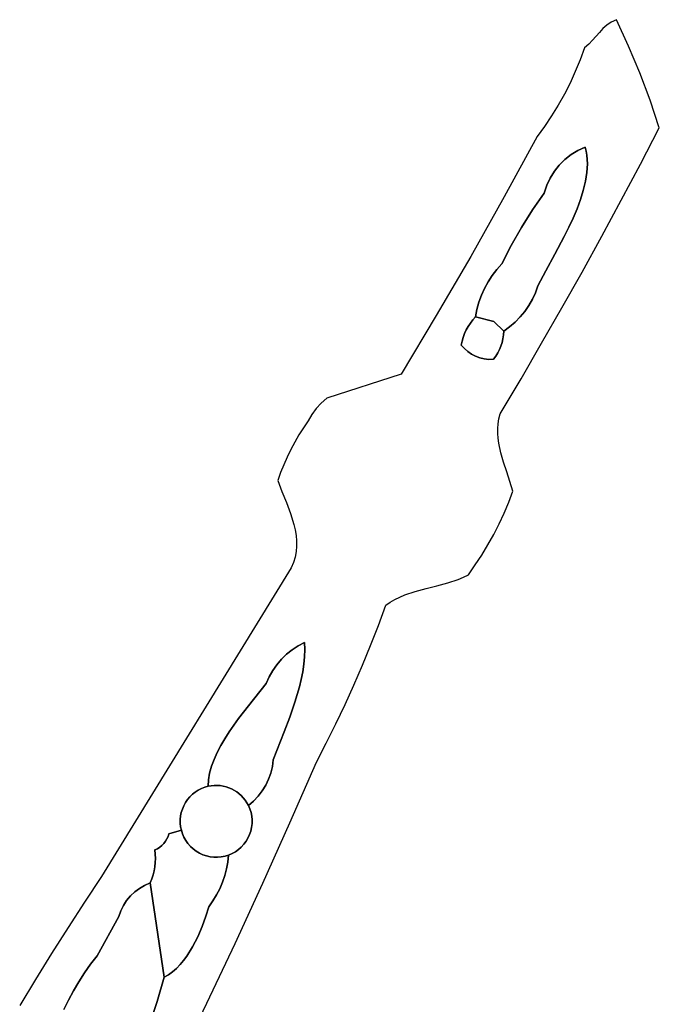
# Model space of a CAD drawing. Header units: inches. Extents: x 37.2 to 70.6, y 17.4 to 61.6.
# Tile 75 of 78: x 52.4 to 56.8, y 54.9 to 61.6. Entities that reach past the tile are written whole.
import ezdxf

# ---------------------------------------------------------------- set-up
doc = ezdxf.new("R2010")
doc.units = ezdxf.units.IN
doc.layers.add('SURFACES_FOR_SKETCHUP', color=7, linetype='Continuous')

msp = doc.modelspace()

# ---------------------------------------------------------------- linework, layer by layer
at = {"layer": 'SURFACES_FOR_SKETCHUP'}
for points, invisible_edges in [([(56.4588, 61.5843), (56.6356, 61.4643), (56.4854, 61.6079)], 3), ([(56.5157, 61.6288), (56.4854, 61.6079), (56.6356, 61.4643)], 10), ([(56.6356, 61.4643), (56.5513, 61.646), (56.5157, 61.6288)], 8), ([(56.3868, 61.5044), (56.6356, 61.4643), (56.4345, 61.5587)], 3), ([(56.4345, 61.5587), (56.6356, 61.4643), (56.4588, 61.5843)], 3), ([(56.3604, 61.4773), (56.3304, 61.4512), (56.3008, 61.3694)], 8), ([(56.3008, 61.3694), (56.6356, 61.4643), (56.3604, 61.4773)], 11), ([(56.3868, 61.5044), (56.3604, 61.4773), (56.6356, 61.4643)], 10), ([(56.6356, 61.4643), (56.3008, 61.3694), (56.713, 61.2797)], 3), ([(56.3008, 61.3694), (56.268, 61.2891), (56.713, 61.2797)], 10), ([(56.268, 61.2891), (56.232, 61.2102), (56.713, 61.2797)], 10), ([(56.713, 61.2797), (56.232, 61.2102), (56.7834, 61.0922)], 3), ([(56.232, 61.2102), (56.1928, 61.1328), (56.337, 60.7694)], 10), ([(56.337, 60.7694), (56.7834, 61.0922), (56.232, 61.2102)], 11), ([(56.1928, 61.1328), (56.1504, 61.0572), (56.337, 60.7694)], 10), ([(56.7834, 61.0922), (56.337, 60.7694), (56.8467, 60.9022)], 3), ([(56.1504, 61.0572), (56.105, 60.9833), (56.337, 60.7694)], 10), ([(56.105, 60.9833), (56.0566, 60.9112), (56.2864, 60.7462)], 10), ([(56.2864, 60.7462), (56.337, 60.7694), (56.105, 60.9833)], 10), ([(56.0566, 60.9112), (56.0052, 60.8411), (56.1965, 60.6836)], 10), ([(56.2394, 60.7175), (56.2864, 60.7462), (56.0566, 60.9112)], 10), ([(56.1965, 60.6836), (56.2394, 60.7175), (56.0566, 60.9112)], 10), ([(56.7166, 60.6522), (56.8467, 60.9022), (56.337, 60.7694)], 10), ([(55.7793, 60.4276), (56.0953, 60.5559), (56.0052, 60.8411)], 3), ([(56.0953, 60.5559), (56.124, 60.6024), (56.0052, 60.8411)], 10), ([(56.1579, 60.6451), (56.1965, 60.6836), (56.0052, 60.8411)], 10), ([(56.124, 60.6024), (56.1579, 60.6451), (56.0052, 60.8411)], 10), ([(56.2864, 60.7462), (56.2394, 60.7175), (56.348, 60.7133)], 10), ([(56.337, 60.7694), (56.2864, 60.7462), (56.3435, 60.7416)], 2), ([(56.348, 60.7133), (56.3435, 60.7416), (56.2864, 60.7462)], 10), ([(56.3435, 60.7416), (56.7166, 60.6522), (56.337, 60.7694)], 3), ([(56.348, 60.7133), (56.7166, 60.6522), (56.3435, 60.7416)], 3), ([(56.1965, 60.6836), (56.1579, 60.6451), (56.348, 60.5949)], 10), ([(56.2394, 60.7175), (56.1965, 60.6836), (56.3515, 60.655)], 10), ([(56.348, 60.5949), (56.3515, 60.655), (56.1965, 60.6836)], 10), ([(56.3515, 60.655), (56.348, 60.7133), (56.2394, 60.7175)], 10), ([(56.3515, 60.655), (56.7166, 60.6522), (56.348, 60.7133)], 3), ([(56.348, 60.5949), (56.7166, 60.6522), (56.3515, 60.655)], 3), ([(56.124, 60.6024), (56.0953, 60.5559), (56.3233, 60.4709)], 10), ([(56.1579, 60.6451), (56.124, 60.6024), (56.3384, 60.5335)], 10), ([(56.3233, 60.4709), (56.3384, 60.5335), (56.124, 60.6024)], 10), ([(56.3384, 60.5335), (56.348, 60.5949), (56.1579, 60.6451)], 10), ([(56.3384, 60.5335), (56.5845, 60.4033), (56.348, 60.5949)], 3), ([(56.7166, 60.6522), (56.348, 60.5949), (56.5845, 60.4033)], 3), ([(56.0953, 60.5559), (55.7793, 60.4276), (56.0722, 60.5059)], 3), ([(56.0953, 60.5559), (56.0722, 60.5059), (56.3233, 60.4709)], 10), ([(56.3384, 60.5335), (56.3233, 60.4709), (56.5845, 60.4033)], 10), ([(56.0722, 60.5059), (55.7793, 60.4276), (56.0549, 60.453)], 3), ([(55.9735, 60.3362), (56.0549, 60.453), (55.7793, 60.4276)], 10), ([(56.0549, 60.453), (55.9735, 60.3362), (56.253, 60.2804)], 10), ([(56.0722, 60.5059), (56.0549, 60.453), (56.3036, 60.4076)], 10), ([(56.2799, 60.344), (56.3036, 60.4076), (56.0549, 60.453)], 10), ([(56.253, 60.2804), (56.2799, 60.344), (56.0549, 60.453)], 10), ([(56.3036, 60.4076), (56.3233, 60.4709), (56.0722, 60.5059)], 10), ([(56.3233, 60.4709), (56.3036, 60.4076), (56.5845, 60.4033)], 10), ([(55.5479, 60.017), (55.8269, 60.0922), (55.7793, 60.4276)], 3), ([(55.8975, 60.2158), (55.9735, 60.3362), (55.7793, 60.4276)], 10), ([(55.8975, 60.2158), (55.7793, 60.4276), (55.8269, 60.0922)], 3), ([(56.3036, 60.4076), (56.2799, 60.344), (56.4505, 60.1554)], 10), ([(56.4505, 60.1554), (56.5845, 60.4033), (56.3036, 60.4076)], 10), ([(55.9735, 60.3362), (55.8975, 60.2158), (56.1925, 60.1546)], 10), ([(56.2236, 60.2171), (56.253, 60.2804), (55.9735, 60.3362)], 10), ([(56.1925, 60.1546), (56.2236, 60.2171), (55.9735, 60.3362)], 10), ([(56.2799, 60.344), (56.253, 60.2804), (56.4505, 60.1554)], 10), ([(56.253, 60.2804), (56.2236, 60.2171), (56.4505, 60.1554)], 10), ([(55.8975, 60.2158), (55.8269, 60.0922), (56.1281, 60.033)], 10), ([(56.1281, 60.033), (56.1925, 60.1546), (55.8975, 60.2158)], 10), ([(56.2236, 60.2171), (56.1925, 60.1546), (56.4505, 60.1554)], 10), ([(56.1281, 60.033), (56.3145, 59.9086), (56.1925, 60.1546)], 3), ([(56.4505, 60.1554), (56.1925, 60.1546), (56.3145, 59.9086)], 3), ([(55.8269, 60.0922), (55.5479, 60.017), (55.7619, 59.9654)], 3), ([(55.8269, 60.0922), (55.7619, 59.9654), (56.0655, 59.9185)], 10), ([(56.0655, 59.9185), (56.1281, 60.033), (55.8269, 60.0922)], 10), ([(55.3112, 59.6096), (55.6227, 59.7496), (55.5479, 60.017)], 3), ([(55.7277, 59.9264), (55.7619, 59.9654), (55.5479, 60.017)], 10), ([(55.6965, 59.8851), (55.7277, 59.9264), (55.5479, 60.017)], 10), ([(55.6686, 59.8418), (55.6965, 59.8851), (55.5479, 60.017)], 10), ([(55.644, 59.7965), (55.5479, 60.017), (55.6227, 59.7496)], 3), ([(55.644, 59.7965), (55.6686, 59.8418), (55.5479, 60.017)], 10), ([(56.1281, 60.033), (56.0655, 59.9185), (56.3145, 59.9086)], 10), ([(55.7277, 59.9264), (55.6965, 59.8851), (55.9727, 59.7219)], 10), ([(55.7619, 59.9654), (55.7277, 59.9264), (56.0108, 59.814)], 10), ([(55.9727, 59.7219), (55.9936, 59.767), (55.7277, 59.9264)], 10), ([(55.9936, 59.767), (56.0108, 59.814), (55.7277, 59.9264)], 10), ([(56.0108, 59.814), (56.0655, 59.9185), (55.7619, 59.9654)], 10), ([(56.0108, 59.814), (56.1765, 59.663), (56.0655, 59.9185)], 3), ([(56.3145, 59.9086), (56.0655, 59.9185), (56.1765, 59.663)], 3), ([(55.6686, 59.8418), (55.644, 59.7965), (55.9198, 59.6383)], 10), ([(55.6965, 59.8851), (55.6686, 59.8418), (55.948, 59.6789)], 10), ([(55.9198, 59.6383), (55.948, 59.6789), (55.6686, 59.8418)], 10), ([(55.948, 59.6789), (55.9727, 59.7219), (55.6965, 59.8851)], 10), ([(55.644, 59.7965), (55.6227, 59.7496), (55.7074, 59.5681)], 10), ([(55.7074, 59.5681), (55.8883, 59.6001), (55.644, 59.7965)], 11), ([(55.9198, 59.6383), (55.644, 59.7965), (55.8883, 59.6001)], 3), ([(55.9936, 59.767), (56.1765, 59.663), (56.0108, 59.814)], 3), ([(55.6227, 59.7496), (55.3112, 59.6096), (55.605, 59.7012)], 3), ([(55.605, 59.7012), (55.7074, 59.5681), (55.6227, 59.7496)], 3), ([(55.948, 59.6789), (56.1765, 59.663), (55.9727, 59.7219)], 3), ([(55.9727, 59.7219), (56.1765, 59.663), (55.9936, 59.767)], 3), ([(55.605, 59.7012), (55.3112, 59.6096), (55.5909, 59.6514)], 3), ([(55.5909, 59.6514), (55.3112, 59.6096), (55.5623, 59.5796)], 11), ([(55.5623, 59.5796), (55.5804, 59.6005), (55.5909, 59.6514)], 8), ([(55.5804, 59.6005), (55.7074, 59.5681), (55.5909, 59.6514)], 2), ([(55.605, 59.7012), (55.5909, 59.6514), (55.7074, 59.5681)], 10), ([(55.9198, 59.6383), (56.1765, 59.663), (55.948, 59.6789)], 3), ([(56.1765, 59.663), (55.9198, 59.6383), (56.0365, 59.4184)], 3), ([(55.0691, 59.2053), (55.483, 59.4057), (55.3112, 59.6096)], 3), ([(55.5457, 59.5575), (55.5623, 59.5796), (55.3112, 59.6096)], 10), ([(55.5308, 59.5343), (55.5457, 59.5575), (55.3112, 59.6096)], 10), ([(55.5176, 59.5102), (55.5308, 59.5343), (55.3112, 59.6096)], 10), ([(55.5176, 59.5102), (55.3112, 59.6096), (55.5062, 59.4852)], 3), ([(55.5062, 59.4852), (55.3112, 59.6096), (55.4966, 59.4594)], 3), ([(55.4966, 59.4594), (55.3112, 59.6096), (55.4889, 59.4328)], 3), ([(55.4889, 59.4328), (55.3112, 59.6096), (55.483, 59.4057)], 3), ([(55.5623, 59.5796), (55.5457, 59.5575), (55.7074, 59.5681)], 10), ([(55.5804, 59.6005), (55.5623, 59.5796), (55.7074, 59.5681)], 2), ([(55.8883, 59.6001), (55.7074, 59.5681), (55.8536, 59.5648)], 3), ([(55.8883, 59.6001), (55.8536, 59.5648), (56.0365, 59.4184)], 10), ([(55.8883, 59.6001), (56.0365, 59.4184), (55.9198, 59.6383)], 3), ([(55.5176, 59.5102), (55.5062, 59.4852), (55.5816, 59.3294)], 10), ([(55.7074, 59.5681), (55.5176, 59.5102), (55.7644, 59.4248)], 11), ([(55.5308, 59.5343), (55.5176, 59.5102), (55.7074, 59.5681)], 10), ([(55.7564, 59.3997), (55.7644, 59.4248), (55.5176, 59.5102)], 10), ([(55.5176, 59.5102), (55.5816, 59.3294), (55.7564, 59.3997)], 11), ([(55.5308, 59.5343), (55.7074, 59.5681), (55.5457, 59.5575)], 3), ([(55.8158, 59.5324), (55.8536, 59.5648), (55.7074, 59.5681)], 10), ([(55.7752, 59.5031), (55.8158, 59.5324), (55.7074, 59.5681)], 2), ([(55.7644, 59.4248), (55.7702, 59.4504), (55.7074, 59.5681)], 10), ([(55.7752, 59.5031), (55.7074, 59.5681), (55.7738, 59.4766)], 2), ([(55.7738, 59.4766), (55.7074, 59.5681), (55.7702, 59.4504)], 3), ([(55.8158, 59.5324), (55.7738, 59.4766), (55.7702, 59.4504)], 9), ([(55.7702, 59.4504), (56.0365, 59.4184), (55.8158, 59.5324)], 11), ([(55.8158, 59.5324), (55.7752, 59.5031), (55.7738, 59.4766)], 8), ([(55.8536, 59.5648), (55.8158, 59.5324), (56.0365, 59.4184)], 10), ([(55.4966, 59.4594), (55.4889, 59.4328), (55.5043, 59.382)], 10), ([(55.4966, 59.4594), (55.528, 59.3612), (55.5062, 59.4852)], 3), ([(55.5043, 59.382), (55.528, 59.3612), (55.4966, 59.4594)], 10), ([(55.5538, 59.3437), (55.5062, 59.4852), (55.528, 59.3612)], 3), ([(55.5538, 59.3437), (55.5816, 59.3294), (55.5062, 59.4852)], 10), ([(55.7644, 59.4248), (56.0365, 59.4184), (55.7702, 59.4504)], 3), ([(55.483, 59.4057), (55.0691, 59.2053), (55.5043, 59.382)], 3), ([(55.5043, 59.382), (55.0691, 59.2053), (55.528, 59.3612)], 3), ([(55.483, 59.4057), (55.5043, 59.382), (55.4889, 59.4328)], 2), ([(55.5816, 59.3294), (55.6108, 59.3186), (55.7564, 59.3997)], 10), ([(55.7464, 59.3754), (55.7564, 59.3997), (55.6108, 59.3186)], 10), ([(55.6108, 59.3186), (55.6412, 59.3114), (55.7464, 59.3754)], 10), ([(55.7464, 59.3754), (55.6412, 59.3114), (55.7344, 59.352)], 3), ([(55.7344, 59.352), (55.8946, 59.1749), (55.7464, 59.3754)], 3), ([(55.7464, 59.3754), (55.8946, 59.1749), (55.7564, 59.3997)], 3), ([(55.7564, 59.3997), (56.0365, 59.4184), (55.7644, 59.4248)], 3), ([(56.0365, 59.4184), (55.7564, 59.3997), (55.8946, 59.1749)], 3), ([(55.528, 59.3612), (55.0691, 59.2053), (55.5538, 59.3437)], 3), ([(55.5538, 59.3437), (55.0691, 59.2053), (55.7507, 58.9326)], 11), ([(55.5816, 59.3294), (55.5538, 59.3437), (55.7507, 58.9326)], 10), ([(55.6108, 59.3186), (55.5816, 59.3294), (55.7507, 58.9326)], 10), ([(55.6412, 59.3114), (55.6108, 59.3186), (55.7507, 58.9326)], 10), ([(55.6412, 59.3114), (55.6725, 59.3079), (55.7344, 59.352)], 10), ([(55.6725, 59.3079), (55.6412, 59.3114), (55.7507, 58.9326)], 10), ([(55.7204, 59.3296), (55.7344, 59.352), (55.6725, 59.3079)], 10), ([(55.7044, 59.3083), (55.7204, 59.3296), (55.6725, 59.3079)], 2), ([(55.7044, 59.3083), (55.6725, 59.3079), (55.7507, 58.9326)], 10), ([(55.7044, 59.3083), (55.8946, 59.1749), (55.7204, 59.3296)], 3), ([(55.7507, 58.9326), (55.8946, 59.1749), (55.7044, 59.3083)], 10), ([(55.7204, 59.3296), (55.8946, 59.1749), (55.7344, 59.352)], 3), ([(55.0691, 59.2053), (54.4286, 58.8845), (55.7549, 58.6658)], 11), ([(55.0691, 59.2053), (54.558, 59.0409), (54.4286, 58.8845)], 10), ([(55.7364, 58.7653), (55.0691, 59.2053), (55.7409, 58.7321)], 3), ([(55.7364, 58.7653), (55.734, 58.7986), (55.0691, 59.2053)], 10), ([(55.7409, 58.7321), (55.0691, 59.2053), (55.7549, 58.6658)], 3), ([(55.734, 58.7986), (55.734, 58.8319), (55.0691, 59.2053)], 10), ([(55.734, 58.8319), (55.7366, 58.8654), (55.0691, 59.2053)], 10), ([(55.7366, 58.8654), (55.7421, 58.8989), (55.0691, 59.2053)], 10), ([(55.7421, 58.8989), (55.7507, 58.9326), (55.0691, 59.2053)], 10), ([(54.558, 59.0409), (54.4843, 58.9702), (54.4286, 58.8845)], 11), ([(54.558, 59.0409), (54.519, 59.0076), (54.4843, 58.9702)], 8), ([(54.4843, 58.9702), (54.454, 58.929), (54.4286, 58.8845)], 8), ([(54.3959, 58.8368), (54.3651, 58.788), (54.3071, 58.2466)], 10), ([(54.3071, 58.2466), (55.2403, 57.7301), (54.3959, 58.8368)], 11), ([(54.4286, 58.8845), (54.3959, 58.8368), (55.2403, 57.7301)], 10), ([(55.2403, 57.7301), (55.7549, 58.6658), (54.4286, 58.8845)], 11), ([(54.336, 58.7381), (54.3071, 58.2466), (54.3651, 58.788)], 3), ([(54.3089, 58.6872), (54.3071, 58.2466), (54.336, 58.7381)], 3), ([(54.2604, 58.5824), (54.2787, 58.3219), (54.2837, 58.6353)], 3), ([(54.2837, 58.6353), (54.2787, 58.3219), (54.3089, 58.6872)], 3), ([(54.3071, 58.2466), (54.3089, 58.6872), (54.2787, 58.3219)], 3), ([(55.7063, 58.1027), (55.7549, 58.6658), (55.2403, 57.7301)], 11), ([(55.7063, 58.1027), (55.774, 58.5997), (55.7549, 58.6658)], 9), ([(54.2604, 58.5824), (54.2391, 58.5287), (54.2486, 58.3978)], 10), ([(54.2787, 58.3219), (54.2604, 58.5824), (54.2486, 58.3978)], 3), ([(55.7063, 58.1027), (55.7434, 58.1755), (55.774, 58.5997)], 10), ([(55.7434, 58.1755), (55.778, 58.2495), (55.774, 58.5997)], 10), ([(55.7958, 58.5336), (55.774, 58.5997), (55.778, 58.2495)], 10), ([(54.2198, 58.4742), (54.2486, 58.3978), (54.2391, 58.5287)], 2), ([(55.8099, 58.3248), (55.7958, 58.5336), (55.778, 58.2495)], 3), ([(55.8182, 58.4675), (55.7958, 58.5336), (55.8099, 58.3248)], 10), ([(55.8391, 58.4013), (55.8182, 58.4675), (55.8099, 58.3248)], 2), ([(54.3304, 58.1716), (55.2403, 57.7301), (54.3071, 58.2466)], 3), ([(55.1663, 57.7103), (55.2403, 57.7301), (54.3304, 58.1716)], 10), ([(54.3393, 58.1342), (55.1663, 57.7103), (54.3304, 58.1716)], 3), ([(55.0946, 57.6866), (55.1663, 57.7103), (54.3393, 58.1342)], 10), ([(54.3457, 58.0968), (55.0946, 57.6866), (54.3393, 58.1342)], 3), ([(55.06, 57.6723), (55.0946, 57.6866), (54.3457, 58.0968)], 10), ([(54.3492, 58.0595), (55.06, 57.6723), (54.3457, 58.0968)], 3), ([(55.7063, 58.1027), (55.2403, 57.7301), (55.6666, 58.0313)], 3), ([(54.3463, 57.9847), (54.9943, 57.637), (54.3496, 58.0221)], 3), ([(55.0265, 57.6559), (55.06, 57.6723), (54.3492, 58.0595)], 10), ([(54.3496, 58.0221), (55.0265, 57.6559), (54.3492, 58.0595)], 3), ([(54.9943, 57.637), (55.0265, 57.6559), (54.3496, 58.0221)], 10), ([(55.3153, 57.7486), (55.6666, 58.0313), (55.2403, 57.7301)], 3), ([(55.6666, 58.0313), (55.3153, 57.7486), (55.6243, 57.9613)], 3), ([(54.339, 57.9472), (54.3273, 57.9097), (54.9636, 57.6154)], 10), ([(54.3463, 57.9847), (54.339, 57.9472), (54.9636, 57.6154)], 10), ([(54.9636, 57.6154), (54.9943, 57.637), (54.3463, 57.9847)], 10), ([(55.3898, 57.7689), (55.6243, 57.9613), (55.3153, 57.7486)], 3), ([(55.5795, 57.8929), (55.6243, 57.9613), (55.3898, 57.7689)], 10), ([(54.3273, 57.9097), (54.3108, 57.8721), (54.9636, 57.6154)], 10), ([(55.4626, 57.7937), (55.5795, 57.8929), (55.3898, 57.7689)], 3), ([(55.4626, 57.7937), (55.4979, 57.8087), (55.5795, 57.8929)], 10), ([(55.5323, 57.826), (55.5795, 57.8929), (55.4979, 57.8087)], 2), ([(54.3108, 57.8721), (53.0057, 55.748), (53.8549, 56.6969)], 10), ([(54.3108, 57.8721), (53.8549, 56.6969), (53.885, 56.7439)], 9), ([(54.3108, 57.8721), (53.885, 56.7439), (53.9497, 56.8358)], 9), ([(53.9497, 56.8358), (54.0169, 56.9232), (54.3108, 57.8721)], 10), ([(54.0169, 56.9232), (54.1606, 57.1228), (54.3108, 57.8721)], 11), ([(54.1849, 57.1659), (54.3108, 57.8721), (54.1606, 57.1228)], 3), ([(54.2131, 57.2063), (54.3108, 57.8721), (54.1849, 57.1659)], 3), ([(54.3108, 57.8721), (54.2131, 57.2063), (54.2448, 57.2439)], 9), ([(54.3108, 57.8721), (54.2448, 57.2439), (54.28, 57.2783)], 9), ([(54.3108, 57.8721), (54.28, 57.2783), (54.3183, 57.3094)], 9), ([(54.3108, 57.8721), (54.3183, 57.3094), (54.3595, 57.3368)], 9), ([(54.3108, 57.8721), (54.3595, 57.3368), (54.4035, 57.3603)], 9), ([(54.9636, 57.6154), (54.3108, 57.8721), (54.9121, 57.4767)], 3), ([(54.4035, 57.3603), (54.9121, 57.4767), (54.3108, 57.8721)], 11), ([(54.9121, 57.4767), (54.4035, 57.3603), (54.8583, 57.339)], 3), ([(54.3595, 57.3368), (54.3183, 57.3094), (54.4057, 57.3106)], 10), ([(54.4035, 57.3603), (54.3595, 57.3368), (54.4057, 57.3106)], 2), ([(54.8583, 57.339), (54.4035, 57.3603), (54.8021, 57.2023)], 3), ([(54.4057, 57.3106), (54.8021, 57.2023), (54.4035, 57.3603)], 3), ([(54.28, 57.2783), (54.2448, 57.2439), (54.3996, 57.2091)], 10), ([(54.3183, 57.3094), (54.28, 57.2783), (54.4043, 57.2602)], 10), ([(54.3996, 57.2091), (54.4043, 57.2602), (54.28, 57.2783)], 10), ([(54.4043, 57.2602), (54.4057, 57.3106), (54.3183, 57.3094)], 10), ([(54.4043, 57.2602), (54.8021, 57.2023), (54.4057, 57.3106)], 3), ([(54.2131, 57.2063), (54.1849, 57.1659), (54.3816, 57.1057)], 10), ([(54.2448, 57.2439), (54.2131, 57.2063), (54.3919, 57.1576)], 10), ([(54.3816, 57.1057), (54.3919, 57.1576), (54.2131, 57.2063)], 10), ([(54.3919, 57.1576), (54.3996, 57.2091), (54.2448, 57.2439)], 10), ([(54.3919, 57.1576), (54.7435, 57.0666), (54.3996, 57.2091)], 3), ([(54.3996, 57.2091), (54.8021, 57.2023), (54.4043, 57.2602)], 3), ([(54.8021, 57.2023), (54.3996, 57.2091), (54.7435, 57.0666)], 3), ([(54.1849, 57.1659), (54.1606, 57.1228), (54.369, 57.0537)], 10), ([(54.369, 57.0537), (54.3816, 57.1057), (54.1849, 57.1659)], 10), ([(54.3816, 57.1057), (54.7435, 57.0666), (54.3919, 57.1576)], 3), ([(54.0169, 56.9232), (54.1403, 57.0772), (54.1606, 57.1228)], 8), ([(54.1403, 57.0772), (54.0169, 56.9232), (54.302, 56.8461)], 10), ([(54.1606, 57.1228), (54.1403, 57.0772), (54.369, 57.0537)], 10), ([(54.302, 56.8461), (54.3381, 56.9495), (54.1403, 57.0772)], 10), ([(54.3381, 56.9495), (54.369, 57.0537), (54.1403, 57.0772)], 10), ([(54.369, 57.0537), (54.6825, 56.932), (54.3816, 57.1057)], 3), ([(54.7435, 57.0666), (54.3816, 57.1057), (54.6825, 56.932)], 3), ([(54.3381, 56.9495), (54.6825, 56.932), (54.369, 57.0537)], 3), ([(54.302, 56.8461), (54.6192, 56.7984), (54.3381, 56.9495)], 3), ([(54.6825, 56.932), (54.3381, 56.9495), (54.6192, 56.7984)], 3), ([(54.0169, 56.9232), (53.9497, 56.8358), (54.2631, 56.7446)], 10), ([(54.302, 56.8461), (54.0169, 56.9232), (54.2631, 56.7446)], 3), ([(53.9497, 56.8358), (53.885, 56.7439), (54.1878, 56.5518)], 10), ([(54.1878, 56.5518), (54.2631, 56.7446), (53.9497, 56.8358)], 10), ([(54.2631, 56.7446), (54.5536, 56.6659), (54.302, 56.8461)], 3), ([(54.6192, 56.7984), (54.302, 56.8461), (54.5536, 56.6659)], 3), ([(53.885, 56.7439), (53.8549, 56.6969), (54.1878, 56.5518)], 10), ([(54.1878, 56.5518), (54.4856, 56.5346), (54.2631, 56.7446)], 3), ([(54.5536, 56.6659), (54.2631, 56.7446), (54.4856, 56.5346)], 3), ([(53.8271, 56.6495), (53.8549, 56.6969), (53.0057, 55.748)], 10), ([(53.8549, 56.6969), (53.8271, 56.6495), (54.1878, 56.5518)], 10), ([(53.8271, 56.6495), (53.0057, 55.748), (53.8022, 56.6019)], 3), ([(53.5982, 56.2782), (53.8022, 56.6019), (53.0057, 55.748)], 11), ([(53.6142, 56.2972), (53.8022, 56.6019), (53.5982, 56.2782)], 3), ([(53.8022, 56.6019), (53.6142, 56.2972), (53.7808, 56.5544)], 3), ([(53.8022, 56.6019), (53.7808, 56.5544), (53.864, 56.3664)], 10), ([(53.8271, 56.6495), (53.8022, 56.6019), (54.1822, 56.5057)], 10), ([(53.864, 56.3664), (53.902, 56.352), (53.8022, 56.6019)], 10), ([(53.902, 56.352), (54.1822, 56.5057), (53.8022, 56.6019)], 11), ([(54.1822, 56.5057), (54.1878, 56.5518), (53.8271, 56.6495)], 10), ([(53.6318, 56.3144), (53.7808, 56.5544), (53.6142, 56.2972)], 3), ([(53.7808, 56.5544), (53.6318, 56.3144), (53.7633, 56.5073)], 3), ([(53.7808, 56.5544), (53.7633, 56.5073), (53.864, 56.3664)], 10), ([(54.1565, 56.4176), (54.4856, 56.5346), (54.1717, 56.4608)], 3), ([(54.4856, 56.5346), (54.1565, 56.4176), (54.3037, 56.1172)], 3), ([(54.1717, 56.4608), (54.4856, 56.5346), (54.1822, 56.5057)], 3), ([(54.1822, 56.5057), (54.4856, 56.5346), (54.1878, 56.5518)], 3), ([(53.6511, 56.3297), (53.7633, 56.5073), (53.6318, 56.3144)], 3), ([(53.7633, 56.5073), (53.6511, 56.3297), (53.7505, 56.4607)], 3), ([(53.6718, 56.343), (53.7505, 56.4607), (53.6511, 56.3297)], 3), ([(53.6937, 56.3543), (53.7505, 56.4607), (53.6718, 56.343)], 3), ([(53.7505, 56.4607), (53.6937, 56.3543), (53.7428, 56.4148)], 3), ([(53.7505, 56.4607), (53.7428, 56.4148), (53.7827, 56.3758)], 10), ([(53.7505, 56.4607), (53.824, 56.3745), (53.7633, 56.5073)], 3), ([(53.7505, 56.4607), (53.7827, 56.3758), (53.824, 56.3745)], 9), ([(53.824, 56.3745), (53.864, 56.3664), (53.7633, 56.5073)], 10), ([(54.1822, 56.5057), (53.902, 56.352), (54.1717, 56.4608)], 3), ([(54.1717, 56.4608), (53.902, 56.352), (54.1565, 56.4176)], 3), ([(53.7168, 56.3633), (53.7428, 56.4148), (53.6937, 56.3543)], 3), ([(53.7168, 56.3633), (53.7408, 56.37), (53.7428, 56.4148)], 8), ([(53.7408, 56.37), (53.7827, 56.3758), (53.7428, 56.4148)], 2), ([(53.937, 56.3316), (54.1565, 56.4176), (53.902, 56.352)], 3), ([(54.1565, 56.4176), (53.937, 56.3316), (54.1369, 56.3763)], 3), ([(54.1369, 56.3763), (54.3037, 56.1172), (54.1565, 56.4176)], 3), ([(53.7408, 56.37), (53.6511, 56.3297), (53.5506, 56.1652)], 11), ([(53.7408, 56.37), (53.5506, 56.1652), (53.902, 56.352)], 11), ([(53.902, 56.352), (53.5506, 56.1652), (53.9682, 55.9514)], 11), ([(53.5842, 56.2576), (53.5506, 56.1652), (53.6511, 56.3297)], 11), ([(53.6511, 56.3297), (53.6318, 56.3144), (53.5842, 56.2576)], 10), ([(53.6511, 56.3297), (53.7408, 56.37), (53.6718, 56.343)], 3), ([(53.7408, 56.37), (53.7168, 56.3633), (53.6718, 56.343)], 10), ([(53.6937, 56.3543), (53.6718, 56.343), (53.7168, 56.3633)], 2), ([(53.7408, 56.37), (53.864, 56.3664), (53.7827, 56.3758)], 3), ([(53.902, 56.352), (53.864, 56.3664), (53.7408, 56.37)], 10), ([(53.824, 56.3745), (53.7827, 56.3758), (53.864, 56.3664)], 2), ([(53.902, 56.352), (54.0174, 56.2381), (53.937, 56.3316)], 3), ([(54.0174, 56.2381), (53.902, 56.352), (53.9682, 55.9514)], 11), ([(54.1369, 56.3763), (53.937, 56.3316), (54.1129, 56.3374)], 3), ([(53.9685, 56.3056), (54.1129, 56.3374), (53.937, 56.3316)], 3), ([(53.9685, 56.3056), (53.937, 56.3316), (53.9955, 56.2743)], 2), ([(54.0174, 56.2381), (53.9955, 56.2743), (53.937, 56.3316)], 10), ([(54.1129, 56.3374), (53.9685, 56.3056), (54.0849, 56.3012)], 3), ([(54.1129, 56.3374), (54.0849, 56.3012), (54.3037, 56.1172)], 10), ([(54.1369, 56.3763), (54.1129, 56.3374), (54.3037, 56.1172)], 10), ([(53.5842, 56.2576), (53.5982, 56.2782), (53.0057, 55.748)], 10), ([(53.5842, 56.2576), (53.0057, 55.748), (53.5722, 56.2357)], 3), ([(53.5506, 56.1652), (53.5842, 56.2576), (53.5554, 56.1893)], 3), ([(53.5842, 56.2576), (53.5722, 56.2357), (53.5554, 56.1893)], 10), ([(53.5842, 56.2576), (53.6318, 56.3144), (53.5982, 56.2782)], 3), ([(53.6142, 56.2972), (53.5982, 56.2782), (53.6318, 56.3144)], 2), ([(53.9955, 56.2743), (54.0849, 56.3012), (53.9685, 56.3056)], 3), ([(54.053, 56.2679), (54.0849, 56.3012), (53.9955, 56.2743)], 10), ([(54.0174, 56.2381), (54.053, 56.2679), (53.9955, 56.2743)], 2), ([(54.053, 56.2679), (54.0174, 56.2381), (54.0277, 56.2141)], 8), ([(54.053, 56.2679), (54.0277, 56.2141), (54.0354, 56.1893)], 9), ([(54.053, 56.2679), (54.0354, 56.1893), (54.0849, 56.3012)], 3), ([(54.0404, 56.164), (54.0849, 56.3012), (54.0354, 56.1893)], 3), ([(54.0849, 56.3012), (54.0404, 56.164), (54.3037, 56.1172)], 11), ([(53.5722, 56.2357), (53.0057, 55.748), (53.5626, 56.2128)], 3), ([(53.5626, 56.2128), (53.0057, 55.748), (53.4701, 56.0433)], 11), ([(53.4701, 56.0433), (53.5554, 56.1893), (53.5626, 56.2128)], 9), ([(53.4701, 56.0433), (53.5506, 56.1652), (53.5554, 56.1893)], 9), ([(53.5626, 56.2128), (53.5554, 56.1893), (53.5722, 56.2357)], 2), ([(54.0253, 56.0369), (54.0174, 56.2381), (53.9682, 55.9514)], 11), ([(54.0427, 56.1384), (54.0404, 56.164), (54.0174, 56.2381)], 10), ([(54.0174, 56.2381), (54.0404, 56.164), (54.0277, 56.2141)], 3), ([(54.0253, 56.0369), (54.0427, 56.1384), (54.0174, 56.2381)], 11), ([(54.0354, 56.1893), (54.0277, 56.2141), (54.0404, 56.164)], 2), ([(53.4701, 56.0433), (53.5482, 56.1407), (53.5506, 56.1652)], 9), ([(53.4701, 56.0433), (53.5482, 56.116), (53.5482, 56.1407)], 9), ([(53.4701, 56.0433), (53.5507, 56.0914), (53.5482, 56.116)], 9), ([(53.5506, 56.1652), (53.5482, 56.1407), (53.5557, 56.0669)], 10), ([(53.5482, 56.116), (53.5507, 56.0914), (53.5482, 56.1407)], 2), ([(53.5557, 56.0669), (53.5482, 56.1407), (53.5507, 56.0914)], 3), ([(53.5557, 56.0669), (53.6805, 55.9093), (53.5506, 56.1652)], 11), ([(53.6805, 55.9093), (53.9682, 55.9514), (53.5506, 56.1652)], 11), ([(54.3037, 56.1172), (54.0144, 56.0132), (54.1176, 55.7017)], 3), ([(54.0144, 56.0132), (54.3037, 56.1172), (54.0253, 56.0369)], 3), ([(54.0427, 56.1384), (54.0253, 56.0369), (54.0424, 56.1126)], 3), ([(54.0253, 56.0369), (54.3037, 56.1172), (54.0337, 56.0617)], 3), ([(54.0337, 56.0617), (54.3037, 56.1172), (54.0394, 56.087)], 3), ([(54.0394, 56.087), (54.3037, 56.1172), (54.0424, 56.1126)], 3), ([(54.0427, 56.1384), (54.3037, 56.1172), (54.0404, 56.164)], 3), ([(54.0424, 56.1126), (54.3037, 56.1172), (54.0427, 56.1384)], 3), ([(53.4701, 56.0433), (53.5557, 56.0669), (53.5507, 56.0914)], 8), ([(53.5557, 56.0669), (53.4701, 56.0433), (53.5635, 56.042)], 2), ([(53.5557, 56.0669), (53.5635, 56.042), (53.5865, 55.9958)], 10), ([(53.6014, 55.9749), (53.5557, 56.0669), (53.5865, 55.9958)], 3), ([(53.5557, 56.0669), (53.6014, 55.9749), (53.6805, 55.9093)], 11), ([(54.0253, 56.0369), (54.0337, 56.0617), (54.0424, 56.1126)], 10), ([(54.0394, 56.087), (54.0424, 56.1126), (54.0337, 56.0617)], 2), ([(53.3733, 55.9317), (53.4701, 56.0433), (53.0057, 55.748)], 11), ([(53.3733, 55.9317), (53.435, 55.976), (53.4701, 56.0433)], 11), ([(53.435, 55.976), (53.4466, 55.991), (53.4701, 56.0433)], 10), ([(53.435, 55.976), (53.6014, 55.9749), (53.4466, 55.991)], 3), ([(53.4701, 56.0433), (53.4466, 55.991), (53.4642, 56.0248)], 3), ([(53.4564, 56.0074), (53.4642, 56.0248), (53.4466, 55.991)], 2), ([(53.4466, 55.991), (53.5865, 55.9958), (53.4564, 56.0074)], 3), ([(53.5865, 55.9958), (53.4466, 55.991), (53.6014, 55.9749)], 3), ([(53.4564, 56.0074), (53.5738, 56.0182), (53.4642, 56.0248)], 3), ([(53.5738, 56.0182), (53.4564, 56.0074), (53.5865, 55.9958)], 3), ([(53.4642, 56.0248), (53.5635, 56.042), (53.4701, 56.0433)], 3), ([(53.5635, 56.042), (53.4642, 56.0248), (53.5738, 56.0182)], 3), ([(53.5738, 56.0182), (53.5865, 55.9958), (53.5635, 56.042)], 2), ([(53.9682, 55.9514), (53.9857, 55.9703), (54.0253, 56.0369)], 10), ([(54.0253, 56.0369), (53.9857, 55.9703), (54.0144, 56.0132)], 3), ([(54.0011, 55.9909), (54.0144, 56.0132), (53.9857, 55.9703)], 2), ([(53.9857, 55.9703), (54.1176, 55.7017), (54.0011, 55.9909)], 3), ([(54.0011, 55.9909), (54.1176, 55.7017), (54.0144, 56.0132)], 3), ([(53.3733, 55.9317), (53.0057, 55.748), (53.3763, 55.9027)], 3), ([(53.3729, 55.8157), (53.3677, 55.7872), (53.6581, 55.9226)], 10), ([(53.6805, 55.9093), (53.6581, 55.9226), (53.3677, 55.7872)], 10), ([(53.3761, 55.8446), (53.3729, 55.8157), (53.6373, 55.9381)], 10), ([(53.6581, 55.9226), (53.6373, 55.9381), (53.3729, 55.8157)], 10), ([(53.435, 55.976), (53.3733, 55.9317), (53.4218, 55.9624)], 3), ([(53.3733, 55.9317), (53.3908, 55.9401), (53.4218, 55.9624)], 10), ([(53.3908, 55.9401), (53.3733, 55.9317), (53.3763, 55.9027)], 8), ([(53.3772, 55.8736), (53.3761, 55.8446), (53.6184, 55.9556)], 10), ([(53.6373, 55.9381), (53.6184, 55.9556), (53.3761, 55.8446)], 10), ([(53.3908, 55.9401), (53.3763, 55.9027), (53.407, 55.9504)], 3), ([(53.3772, 55.8736), (53.407, 55.9504), (53.3763, 55.9027)], 3), ([(53.407, 55.9504), (53.3772, 55.8736), (53.4218, 55.9624)], 3), ([(53.6184, 55.9556), (53.4218, 55.9624), (53.3772, 55.8736)], 11), ([(53.407, 55.9504), (53.4218, 55.9624), (53.3908, 55.9401)], 2), ([(53.4218, 55.9624), (53.6184, 55.9556), (53.435, 55.976)], 3), ([(53.6014, 55.9749), (53.435, 55.976), (53.6184, 55.9556)], 3), ([(53.6014, 55.9749), (53.6184, 55.9556), (53.6805, 55.9093)], 10), ([(53.6373, 55.9381), (53.6581, 55.9226), (53.6184, 55.9556)], 2), ([(53.6805, 55.9093), (53.6184, 55.9556), (53.6581, 55.9226)], 3), ([(53.8812, 55.8964), (53.9682, 55.9514), (53.6805, 55.9093)], 11), ([(53.9052, 55.9068), (53.8755, 55.8484), (53.9278, 55.9195)], 3), ([(53.9278, 55.9195), (53.8755, 55.8484), (54.1176, 55.7017)], 11), ([(53.9682, 55.9514), (53.8812, 55.8964), (53.9489, 55.9344)], 3), ([(53.8812, 55.8964), (53.9052, 55.9068), (53.9489, 55.9344)], 10), ([(53.9278, 55.9195), (53.9489, 55.9344), (53.9052, 55.9068)], 2), ([(53.9489, 55.9344), (53.9278, 55.9195), (54.1176, 55.7017)], 10), ([(53.9682, 55.9514), (53.9489, 55.9344), (54.1176, 55.7017)], 10), ([(53.9682, 55.9514), (54.1176, 55.7017), (53.9857, 55.9703)], 3), ([(53.3763, 55.9027), (53.0057, 55.748), (53.3772, 55.8736)], 3), ([(53.3772, 55.8736), (53.0057, 55.748), (53.3761, 55.8446)], 3), ([(53.3761, 55.8446), (53.0057, 55.748), (53.3729, 55.8157)], 3), ([(53.7734, 55.5806), (53.6805, 55.9093), (53.3605, 55.7591)], 11), ([(53.3677, 55.7872), (53.3605, 55.7591), (53.6805, 55.9093)], 10), ([(53.6805, 55.9093), (53.7043, 55.8984), (53.754, 55.8846)], 10), ([(53.7795, 55.8816), (53.6805, 55.9093), (53.754, 55.8846)], 3), ([(53.6805, 55.9093), (53.7795, 55.8816), (53.8812, 55.8964)], 11), ([(53.6805, 55.9093), (53.7734, 55.5806), (53.7043, 55.8984)], 3), ([(53.7288, 55.8902), (53.754, 55.8846), (53.7043, 55.8984)], 2), ([(53.7982, 55.6219), (53.7043, 55.8984), (53.7734, 55.5806)], 3), ([(53.82, 55.6648), (53.7043, 55.8984), (53.7982, 55.6219)], 3), ([(53.7043, 55.8984), (53.82, 55.6648), (53.7288, 55.8902)], 3), ([(53.8386, 55.7091), (53.7288, 55.8902), (53.82, 55.6648)], 3), ([(53.7288, 55.8902), (53.8386, 55.7091), (53.754, 55.8846)], 3), ([(53.754, 55.8846), (53.8542, 55.7545), (53.7795, 55.8816)], 3), ([(53.8542, 55.7545), (53.754, 55.8846), (53.8386, 55.7091)], 3), ([(53.7795, 55.8816), (53.8052, 55.8813), (53.8812, 55.8964)], 10), ([(53.8665, 55.801), (53.8052, 55.8813), (53.7795, 55.8816)], 9), ([(53.8665, 55.801), (53.7795, 55.8816), (53.8542, 55.7545)], 3), ([(53.8812, 55.8964), (53.8052, 55.8813), (53.8562, 55.8887)], 3), ([(53.8308, 55.8836), (53.8562, 55.8887), (53.8052, 55.8813)], 2), ([(53.8665, 55.801), (53.8308, 55.8836), (53.8052, 55.8813)], 9), ([(53.8562, 55.8887), (53.8308, 55.8836), (53.8755, 55.8484)], 10), ([(53.8665, 55.801), (53.8755, 55.8484), (53.8308, 55.8836)], 10), ([(53.8812, 55.8964), (53.8562, 55.8887), (53.8755, 55.8484)], 2), ([(53.8665, 55.801), (54.1176, 55.7017), (53.8755, 55.8484)], 3), ([(53.9052, 55.9068), (53.8812, 55.8964), (53.8755, 55.8484)], 8), ([(53.2668, 55.6671), (53.3729, 55.8157), (53.0057, 55.748)], 11), ([(53.3729, 55.8157), (53.2668, 55.6671), (53.3677, 55.7872)], 3), ([(53.3022, 55.6878), (53.3677, 55.7872), (53.2668, 55.6671)], 3), ([(53.3677, 55.7872), (53.3022, 55.6878), (53.3605, 55.7591)], 3), ([(53.8542, 55.7545), (54.1176, 55.7017), (53.8665, 55.801)], 3), ([(53.0057, 55.748), (52.8896, 55.5728), (53.1567, 55.5491)], 10), ([(53.2343, 55.6426), (53.2668, 55.6671), (53.0057, 55.748)], 10), ([(53.2049, 55.6145), (53.2343, 55.6426), (53.0057, 55.748)], 10), ([(53.1789, 55.5833), (53.2049, 55.6145), (53.0057, 55.748)], 10), ([(53.1567, 55.5491), (53.1789, 55.5833), (53.0057, 55.748)], 10), ([(53.3513, 55.7315), (53.3605, 55.7591), (53.3022, 55.6878)], 10), ([(53.3402, 55.7045), (53.3513, 55.7315), (53.3022, 55.6878)], 2), ([(53.3513, 55.7315), (53.3402, 55.7045), (53.7457, 55.5409)], 10), ([(53.3605, 55.7591), (53.3513, 55.7315), (53.7457, 55.5409)], 10), ([(53.7457, 55.5409), (53.7734, 55.5806), (53.3605, 55.7591)], 10), ([(53.82, 55.6648), (54.1176, 55.7017), (53.8386, 55.7091)], 3), ([(53.8386, 55.7091), (54.1176, 55.7017), (53.8542, 55.7545)], 3), ([(53.2049, 55.6145), (53.4376, 55.0551), (53.2343, 55.6426)], 3), ([(53.2343, 55.6426), (53.4376, 55.0551), (53.2668, 55.6671)], 3), ([(53.3022, 55.6878), (53.2668, 55.6671), (53.4376, 55.0551)], 10), ([(53.3402, 55.7045), (53.3022, 55.6878), (53.4376, 55.0551)], 2), ([(53.6685, 55.3343), (53.3402, 55.7045), (53.6334, 55.2652)], 3), ([(53.6334, 55.2652), (53.3402, 55.7045), (53.5931, 55.2003)], 3), ([(53.5709, 55.1702), (53.3402, 55.7045), (53.5473, 55.142)], 3), ([(53.5222, 55.1161), (53.5473, 55.142), (53.3402, 55.7045)], 10), ([(53.3402, 55.7045), (53.4376, 55.0551), (53.4956, 55.0927)], 10), ([(53.6986, 55.4049), (53.3402, 55.7045), (53.6685, 55.3343)], 3), ([(53.5931, 55.2003), (53.3402, 55.7045), (53.5709, 55.1702)], 3), ([(53.5222, 55.1161), (53.3402, 55.7045), (53.4956, 55.0927)], 3), ([(53.7243, 55.4746), (53.3402, 55.7045), (53.6986, 55.4049)], 3), ([(53.7243, 55.4746), (53.7457, 55.5409), (53.3402, 55.7045)], 10), ([(53.7982, 55.6219), (54.1176, 55.7017), (53.82, 55.6648)], 3), ([(54.1176, 55.7017), (53.7982, 55.6219), (53.927, 55.2882)], 3), ([(52.7752, 55.3965), (53.1244, 55.4734), (52.8896, 55.5728)], 3), ([(53.1567, 55.5491), (52.8896, 55.5728), (53.1384, 55.5124)], 3), ([(53.1384, 55.5124), (52.8896, 55.5728), (53.1244, 55.4734)], 3), ([(53.1789, 55.5833), (53.1567, 55.5491), (53.4376, 55.0551)], 10), ([(53.2049, 55.6145), (53.1789, 55.5833), (53.4376, 55.0551)], 10), ([(53.7734, 55.5806), (53.7457, 55.5409), (53.927, 55.2882)], 10), ([(53.7734, 55.5806), (53.927, 55.2882), (53.7982, 55.6219)], 3), ([(53.1244, 55.4734), (53.4376, 55.0551), (53.1384, 55.5124)], 3), ([(53.1384, 55.5124), (53.4376, 55.0551), (53.1567, 55.5491)], 3), ([(53.7243, 55.4746), (53.927, 55.2882), (53.7457, 55.5409)], 3), ([(52.9754, 55.2019), (53.1244, 55.4734), (52.7752, 55.3965)], 10), ([(53.1244, 55.4734), (52.9754, 55.2019), (53.4376, 55.0551)], 10), ([(53.6986, 55.4049), (53.927, 55.2882), (53.7243, 55.4746)], 3), ([(52.7752, 55.3965), (52.6625, 55.2191), (52.931, 55.1442)], 10), ([(52.931, 55.1442), (52.9754, 55.2019), (52.7752, 55.3965)], 10), ([(53.6685, 55.3343), (53.927, 55.2882), (53.6986, 55.4049)], 3), ([(53.6334, 55.2652), (53.927, 55.2882), (53.6685, 55.3343)], 3), ([(53.927, 55.2882), (53.5931, 55.2003), (53.7322, 54.8768)], 3), ([(53.5931, 55.2003), (53.927, 55.2882), (53.6334, 55.2652)], 3), ([(52.5516, 55.0406), (52.8497, 55.0239), (52.6625, 55.2191)], 3), ([(52.8891, 55.0849), (52.931, 55.1442), (52.6625, 55.2191)], 10), ([(52.8891, 55.0849), (52.6625, 55.2191), (52.8497, 55.0239)], 3), ([(52.9754, 55.2019), (52.931, 55.1442), (53.3883, 54.8882)], 10), ([(53.3883, 54.8882), (53.4376, 55.0551), (52.9754, 55.2019)], 10), ([(53.5709, 55.1702), (53.5473, 55.142), (53.7322, 54.8768)], 10), ([(53.5709, 55.1702), (53.7322, 54.8768), (53.5931, 55.2003)], 3), ([(52.931, 55.1442), (52.8891, 55.0849), (53.3883, 54.8882)], 10), ([(53.5222, 55.1161), (53.4956, 55.0927), (53.7322, 54.8768)], 10), ([(53.5473, 55.142), (53.5222, 55.1161), (53.7322, 54.8768)], 10), ([(52.4425, 54.861), (52.7465, 54.8323), (52.5516, 55.0406)], 3), ([(52.8497, 55.0239), (52.5516, 55.0406), (52.8127, 54.9615)], 3), ([(52.7783, 54.8975), (52.5516, 55.0406), (52.7465, 54.8323)], 3), ([(52.8127, 54.9615), (52.5516, 55.0406), (52.7783, 54.8975)], 3), ([(52.8891, 55.0849), (52.8497, 55.0239), (53.3587, 54.7994)], 10), ([(53.3587, 54.7994), (53.3883, 54.8882), (52.8891, 55.0849)], 10), ([(53.4674, 55.0723), (53.4376, 55.0551), (53.3883, 54.8882)], 8), ([(53.3883, 54.8882), (53.7322, 54.8768), (53.4674, 55.0723)], 11), ([(53.4674, 55.0723), (53.4956, 55.0927), (53.4376, 55.0551)], 2), ([(53.4956, 55.0927), (53.4674, 55.0723), (53.7322, 54.8768)], 10), ([(52.8127, 54.9615), (52.9468, 54.6655), (52.8497, 55.0239)], 3), ([(52.9468, 54.6655), (53.3587, 54.7994), (52.8497, 55.0239)], 11), ([(52.7783, 54.8975), (52.7465, 54.8323), (52.8818, 54.663)], 10), ([(52.8127, 54.9615), (52.7783, 54.8975), (52.9468, 54.6655)], 10), ([(52.8818, 54.663), (52.9468, 54.6655), (52.7783, 54.8975)], 10), ([(53.3587, 54.7994), (53.7322, 54.8768), (53.3883, 54.8882)], 3), ([(53.7322, 54.8768), (53.3587, 54.7994), (53.533, 54.4675)], 3)]:
    msp.add_3dface(points, dxfattribs=dict(at, invisible_edges=invisible_edges))

doc.saveas('drawing.dxf')
